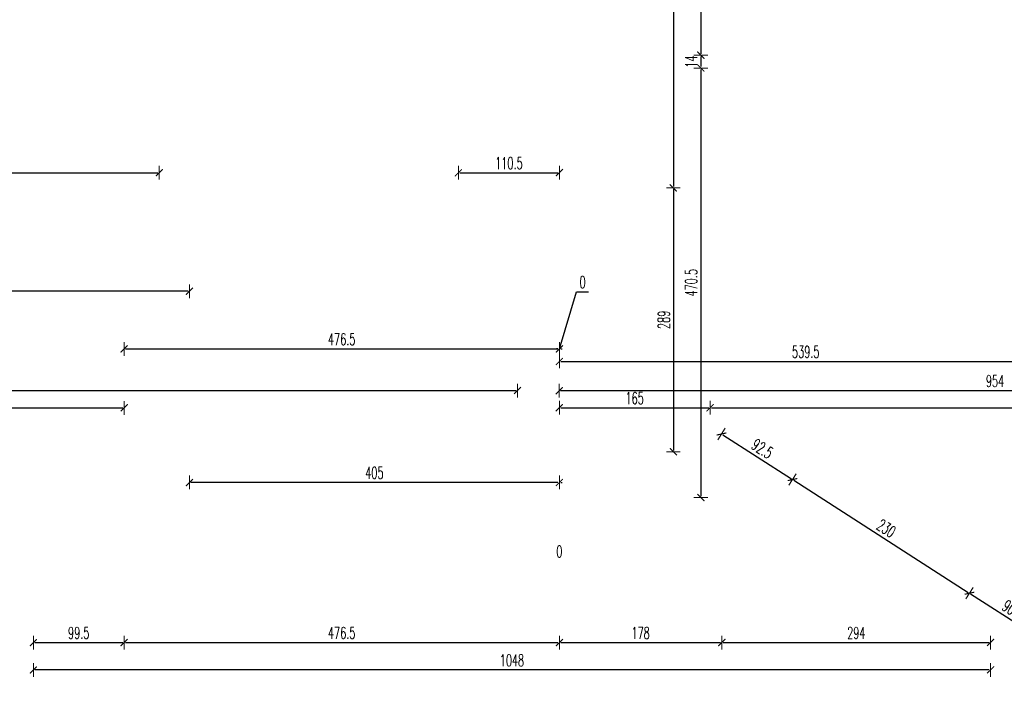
# Model space of a CAD drawing. Header units: millimetres. Extents: x -221 to 149158, y -114258 to 0.
# Tile 226 of 256: x 113361 to 114439, y -36920 to -36175. Entities that reach past the tile are written whole.
import ezdxf

# ---------------------------------------------------------------- set-up
doc = ezdxf.new("R2010")
doc.units = ezdxf.units.MM
doc.layers.get('0').update_dxf_attribs({"lineweight": 0})
doc.layers.add('wymiar..KF', color=12, linetype='Continuous', lineweight=5)
doc.styles.add('DIM', font='simplex.shx', dxfattribs={"width": 0.6})
doc.dimstyles.new('100-STD', dxfattribs={"dimscale": 10, "dimtxt": 1.3, "dimasz": 0.15, "dimexe": 5, "dimexo": 10, "dimgap": 0.4, "dimtad": 1, "dimdec": 1, "dimrnd": 0.5, "dimdsep": 46, "dimtxsty": 'DIM', "dimblk": 'KR21', "dimcen": 1, "dimdle": 10, "dimse1": 1, "dimse2": 1, "dimclrd": 256, "dimclre": 256, "dimclrt": 256, "dimadec": 0, "dimazin": 0, "dimtfac": 1, "dimtdec": 1, "dimtmove": 2, "dimatfit": 3, "dimldrblk": 'KR21', "dimfxl": 1, "dimtvp": 5.6, "dimtolj": 1, "dimtzin": 2, "dimarcsym": 0})

# ---------------------------------------------------------------- blocks, each defined once
blk = doc.blocks.new('KR21')
at = {"ltscale": 100}
blk.add_line((0, -5), (0, 5), dxfattribs=at)
at = {"ltscale": 100, "const_width": 0.84}
blk.add_lwpolyline([(-2.5, -2.5), (2.58, 2.58)], dxfattribs=at)
blk = doc.blocks.new('*D848')
at = {"layer": 'Defpoints', "color": 0, "linetype": 'ByBlock', "lineweight": 40, "transparency": 16777216}
for p in [(113573.2, 0), (114782.2, -53033.3), (114782.2, -53084.8)]:
    blk.add_point(p, dxfattribs=at)
at = {"layer": 'wymiar..KF', "linetype": 'Continuous', "lineweight": -2, "transparency": 16777216}
blk.add_line((113574.7, -53084.8), (114780.7, -53084.8), dxfattribs=at)
at = {"layer": 'wymiar..KF', "linetype": 'ByBlock', "lineweight": -2, "transparency": 16777216, "xscale": 1.5, "yscale": 1.5, "zscale": 1.5, "rotation": 180}
blk.add_blockref('KR21', (113573.2, -53084.8), dxfattribs=at)
at = {"layer": 'wymiar..KF', "linetype": 'ByBlock', "lineweight": -2, "transparency": 16777216, "xscale": 1.5, "yscale": 1.5, "zscale": 1.5}
blk.add_blockref('KR21', (114782.2, -53084.8), dxfattribs=at)
at = {"layer": 'wymiar..KF', "linetype": 'ByBlock', "transparency": 16777216, "insert": (114177.7, -53074.3), "char_height": 13, "attachment_point": 5, "style": 'DIM'}
blk.add_mtext('\\A1;1209', dxfattribs=at)
blk = doc.blocks.new('*D1289')
at = {"layer": 'Defpoints', "color": 0, "linetype": 'ByBlock', "lineweight": 40, "transparency": 16777216}
for p in [(112859.2, -36183.9), (113514.2, -36183.9), (113514.2, -36342.3)]:
    blk.add_point(p, dxfattribs=at)
at = {"layer": 'wymiar..KF', "linetype": 'Continuous', "lineweight": -2, "transparency": 16777216}
blk.add_line((112860.7, -36342.3), (113512.7, -36342.3), dxfattribs=at)
at = {"layer": 'wymiar..KF', "linetype": 'ByBlock', "lineweight": -2, "transparency": 16777216, "xscale": 1.5, "yscale": 1.5, "zscale": 1.5, "rotation": 180}
blk.add_blockref('KR21', (112859.2, -36342.3), dxfattribs=at)
at = {"layer": 'wymiar..KF', "linetype": 'ByBlock', "lineweight": -2, "transparency": 16777216, "xscale": 1.5, "yscale": 1.5, "zscale": 1.5}
blk.add_blockref('KR21', (113514.2, -36342.3), dxfattribs=at)
at = {"layer": 'wymiar..KF', "linetype": 'ByBlock', "transparency": 16777216, "insert": (113186.7, -36331.8), "char_height": 13, "attachment_point": 5, "style": 'DIM'}
blk.add_mtext('\\A1;655', dxfattribs=at)
blk = doc.blocks.new('*D1420')
at = {"layer": 'Defpoints', "color": 0, "linetype": 'ByBlock', "transparency": 16777216}
for p in [(114188, -36080.9), (114107.1, -36213.6), (114188, -36213.6)]:
    blk.add_point(p, dxfattribs=at)
at = {"layer": 'wymiar..KF', "linetype": 'Continuous', "lineweight": -2, "transparency": 16777216}
blk.add_line((114107.1, -36082.4), (114107.1, -36212.1), dxfattribs=at)
at = {"layer": 'wymiar..KF', "linetype": 'ByBlock', "lineweight": -2, "transparency": 16777216, "xscale": 1.5, "yscale": 1.5, "zscale": 1.5}
for p, rotation in [((114107.1, -36080.9), 90), ((114107.1, -36213.6), 270)]:
    blk.add_blockref('KR21', p, dxfattribs=dict(at, rotation=rotation))
at = {"layer": 'wymiar..KF', "linetype": 'ByBlock', "transparency": 16777216, "insert": (114096.6, -36147.2), "char_height": 13, "attachment_point": 5, "rotation": 90, "style": 'DIM'}
blk.add_mtext('\\A1;132.5', dxfattribs=at)
blk = doc.blocks.new('*D1421')
at = {"layer": 'Defpoints', "color": 0, "linetype": 'ByBlock', "transparency": 16777216}
for p in [(114188, -36213.6), (114107.1, -36227.6), (114188, -36227.6)]:
    blk.add_point(p, dxfattribs=at)
at = {"layer": 'wymiar..KF', "linetype": 'Continuous', "lineweight": -2, "transparency": 16777216}
blk.add_line((114107.1, -36215.1), (114107.1, -36226.1), dxfattribs=at)
at = {"layer": 'wymiar..KF', "linetype": 'ByBlock', "lineweight": -2, "transparency": 16777216, "xscale": 1.5, "yscale": 1.5, "zscale": 1.5}
for p, rotation in [((114107.1, -36213.6), 90), ((114107.1, -36227.6), 270)]:
    blk.add_blockref('KR21', p, dxfattribs=dict(at, rotation=rotation))
at = {"layer": 'wymiar..KF', "linetype": 'ByBlock', "transparency": 16777216, "insert": (114096.6, -36220.6), "char_height": 13, "attachment_point": 5, "rotation": 90, "style": 'DIM'}
blk.add_mtext('\\A1;14', dxfattribs=at)
blk = doc.blocks.new('*D1422')
at = {"layer": 'Defpoints', "color": 0, "linetype": 'ByBlock', "transparency": 16777216}
for p in [(114188, -36227.6), (114107.1, -36698.1), (114188, -36698.1)]:
    blk.add_point(p, dxfattribs=at)
at = {"layer": 'wymiar..KF', "linetype": 'Continuous', "lineweight": -2, "transparency": 16777216}
blk.add_line((114107.1, -36229.1), (114107.1, -36696.6), dxfattribs=at)
at = {"layer": 'wymiar..KF', "linetype": 'ByBlock', "lineweight": -2, "transparency": 16777216, "xscale": 1.5, "yscale": 1.5, "zscale": 1.5}
for p, rotation in [((114107.1, -36227.6), 90), ((114107.1, -36698.1), 270)]:
    blk.add_blockref('KR21', p, dxfattribs=dict(at, rotation=rotation))
at = {"layer": 'wymiar..KF', "linetype": 'ByBlock', "transparency": 16777216, "insert": (114096.6, -36462.8), "char_height": 13, "attachment_point": 5, "rotation": 90, "style": 'DIM'}
blk.add_mtext('\\A1;470.5', dxfattribs=at)
blk = doc.blocks.new('*D1299')
at = {"layer": 'Defpoints', "color": 0, "linetype": 'ByBlock', "lineweight": 40, "transparency": 16777216}
for p in [(114176.2, -35796.4), (113952.2, -36358.9), (114077, -36358.9)]:
    blk.add_point(p, dxfattribs=at)
at = {"layer": 'wymiar..KF', "linetype": 'Continuous', "lineweight": -2, "transparency": 16777216}
blk.add_line((114077, -35797.9), (114077, -36357.4), dxfattribs=at)
at = {"layer": 'wymiar..KF', "linetype": 'ByBlock', "lineweight": -2, "transparency": 16777216, "xscale": 1.5, "yscale": 1.5, "zscale": 1.5}
for p, rotation in [((114077, -35796.4), 90), ((114077, -36358.9), 270)]:
    blk.add_blockref('KR21', p, dxfattribs=dict(at, rotation=rotation))
at = {"layer": 'wymiar..KF', "linetype": 'ByBlock', "transparency": 16777216, "insert": (114066.5, -36077.7), "char_height": 13, "attachment_point": 5, "rotation": 90, "style": 'DIM'}
blk.add_mtext('\\A1;562.5', dxfattribs=at)
blk = doc.blocks.new('*D1427')
at = {"layer": 'Defpoints', "color": 0, "linetype": 'ByBlock', "transparency": 16777216}
for p in [(114491.7, -36414.9), (114491.7, -36549), (113952.2, -36620.8)]:
    blk.add_point(p, dxfattribs=at)
at = {"layer": 'wymiar..KF', "linetype": 'Continuous', "lineweight": -2, "transparency": 16777216}
blk.add_line((113953.7, -36549), (114490.2, -36549), dxfattribs=at)
at = {"layer": 'wymiar..KF', "linetype": 'ByBlock', "lineweight": -2, "transparency": 16777216, "xscale": 1.5, "yscale": 1.5, "zscale": 1.5, "rotation": 180}
blk.add_blockref('KR21', (113952.2, -36549), dxfattribs=at)
at = {"layer": 'wymiar..KF', "linetype": 'ByBlock', "lineweight": -2, "transparency": 16777216, "xscale": 1.5, "yscale": 1.5, "zscale": 1.5}
blk.add_blockref('KR21', (114491.7, -36549), dxfattribs=at)
at = {"layer": 'wymiar..KF', "linetype": 'ByBlock', "transparency": 16777216, "insert": (114222, -36538.5), "char_height": 13, "attachment_point": 5, "style": 'DIM'}
blk.add_mtext('\\A1;539.5', dxfattribs=at)
blk = doc.blocks.new('*D1437')
at = {"layer": 'Defpoints', "color": 0, "linetype": 'ByBlock', "transparency": 16777216}
for p in [(114117.2, -36647.9), (114207.5, -36678.3), (114195, -36697.9)]:
    blk.add_point(p, dxfattribs=at)
at = {"layer": 'wymiar..KF', "linetype": 'Continuous', "lineweight": -2, "transparency": 16777216}
blk.add_line((114131.1, -36629.2), (114206.3, -36677.5), dxfattribs=at)
at = {"layer": 'wymiar..KF', "linetype": 'ByBlock', "lineweight": -2, "transparency": 16777216, "xscale": 1.5, "yscale": 1.5, "zscale": 1.5}
for p, rotation in [((114129.8, -36628.4), 147.2695106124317), ((114207.5, -36678.3), 327.2695106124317)]:
    blk.add_blockref('KR21', p, dxfattribs=dict(at, rotation=rotation))
at = {"layer": 'wymiar..KF', "linetype": 'ByBlock', "transparency": 16777216, "insert": (114174.4, -36644.5), "char_height": 13, "attachment_point": 5, "rotation": 327.2695, "style": 'DIM'}
blk.add_mtext('\\A1;92.5', dxfattribs=at)
blk = doc.blocks.new('*D1438')
at = {"layer": 'Defpoints', "color": 0, "linetype": 'ByBlock', "transparency": 16777216}
for p in [(114195, -36697.9), (114401.2, -36802.8), (114383, -36831.2)]:
    blk.add_point(p, dxfattribs=at)
at = {"layer": 'wymiar..KF', "linetype": 'Continuous', "lineweight": -2, "transparency": 16777216}
blk.add_line((114208.8, -36679.1), (114399.9, -36802), dxfattribs=at)
at = {"layer": 'wymiar..KF', "linetype": 'ByBlock', "lineweight": -2, "transparency": 16777216, "xscale": 1.5, "yscale": 1.5, "zscale": 1.5}
for p, rotation in [((114207.5, -36678.3), 147.2695106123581), ((114401.2, -36802.8), 327.2695106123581)]:
    blk.add_blockref('KR21', p, dxfattribs=dict(at, rotation=rotation))
at = {"layer": 'wymiar..KF', "linetype": 'ByBlock', "transparency": 16777216, "insert": (114310.1, -36731.7), "char_height": 13, "attachment_point": 5, "rotation": 327.2695, "style": 'DIM'}
blk.add_mtext('\\A1;230', dxfattribs=at)
blk = doc.blocks.new('*D1439')
at = {"layer": 'Defpoints', "color": 0, "linetype": 'ByBlock', "transparency": 16777216}
for p in [(114383, -36831.2), (114477.1, -36851.6), (114454.4, -36887)]:
    blk.add_point(p, dxfattribs=at)
at = {"layer": 'wymiar..KF', "linetype": 'Continuous', "lineweight": -2, "transparency": 16777216}
blk.add_line((114402.5, -36803.6), (114475.9, -36850.8), dxfattribs=at)
at = {"layer": 'wymiar..KF', "linetype": 'ByBlock', "lineweight": -2, "transparency": 16777216, "xscale": 1.5, "yscale": 1.5, "zscale": 1.5}
for p, rotation in [((114401.2, -36802.8), 147.2695106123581), ((114477.1, -36851.6), 327.2695106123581)]:
    blk.add_blockref('KR21', p, dxfattribs=dict(at, rotation=rotation))
at = {"layer": 'wymiar..KF', "linetype": 'ByBlock', "transparency": 16777216, "insert": (114444.8, -36818.4), "char_height": 13, "attachment_point": 5, "rotation": 327.2695, "style": 'DIM'}
blk.add_mtext('\\A1;90', dxfattribs=at)
blk = doc.blocks.new('*D1301')
at = {"layer": 'Defpoints', "color": 0, "linetype": 'ByBlock', "lineweight": 40, "transparency": 16777216}
for p in [(114117.2, -36599.7), (113952.2, -36647.9), (114117.2, -36647.9)]:
    blk.add_point(p, dxfattribs=at)
at = {"layer": 'wymiar..KF', "linetype": 'Continuous', "lineweight": -2, "transparency": 16777216}
blk.add_line((113953.7, -36599.7), (114115.7, -36599.7), dxfattribs=at)
at = {"layer": 'wymiar..KF', "linetype": 'ByBlock', "lineweight": -2, "transparency": 16777216, "xscale": 1.5, "yscale": 1.5, "zscale": 1.5, "rotation": 180}
blk.add_blockref('KR21', (113952.2, -36599.7), dxfattribs=at)
at = {"layer": 'wymiar..KF', "linetype": 'ByBlock', "lineweight": -2, "transparency": 16777216, "xscale": 1.5, "yscale": 1.5, "zscale": 1.5}
blk.add_blockref('KR21', (114117.2, -36599.7), dxfattribs=at)
at = {"layer": 'wymiar..KF', "linetype": 'ByBlock', "transparency": 16777216, "insert": (114034.7, -36589.2), "char_height": 13, "attachment_point": 5, "style": 'DIM'}
blk.add_mtext('\\A1;165', dxfattribs=at)
blk = doc.blocks.new('*D1440')
at = {"layer": 'Defpoints', "color": 0, "linetype": 'ByBlock', "transparency": 16777216}
for p in [(114906.2, -36551.9), (114906.2, -36599.7), (114117.2, -36647.9)]:
    blk.add_point(p, dxfattribs=at)
at = {"layer": 'wymiar..KF', "linetype": 'Continuous', "lineweight": -2, "transparency": 16777216}
blk.add_line((114118.7, -36599.7), (114904.7, -36599.7), dxfattribs=at)
at = {"layer": 'wymiar..KF', "linetype": 'ByBlock', "lineweight": -2, "transparency": 16777216, "xscale": 1.5, "yscale": 1.5, "zscale": 1.5, "rotation": 180}
blk.add_blockref('KR21', (114117.2, -36599.7), dxfattribs=at)
at = {"layer": 'wymiar..KF', "linetype": 'ByBlock', "lineweight": -2, "transparency": 16777216, "xscale": 1.5, "yscale": 1.5, "zscale": 1.5}
blk.add_blockref('KR21', (114906.2, -36599.7), dxfattribs=at)
at = {"layer": 'wymiar..KF', "linetype": 'ByBlock', "transparency": 16777216, "insert": (114511.7, -36589.2), "char_height": 13, "attachment_point": 5, "style": 'DIM'}
blk.add_mtext('\\A1;789', dxfattribs=at)
blk = doc.blocks.new('*D1302')
at = {"layer": 'Defpoints', "color": 0, "linetype": 'ByBlock', "lineweight": 40, "transparency": 16777216}
for p in [(114906.3, -36580.9), (113952.1, -36599.7), (114906.3, -36599.6)]:
    blk.add_point(p, dxfattribs=at)
at = {"layer": 'wymiar..KF', "linetype": 'Continuous', "lineweight": -2, "transparency": 16777216}
blk.add_line((113953.6, -36580.9), (114904.8, -36580.9), dxfattribs=at)
at = {"layer": 'wymiar..KF', "linetype": 'ByBlock', "lineweight": -2, "transparency": 16777216, "xscale": 1.5, "yscale": 1.5, "zscale": 1.5, "rotation": 180}
blk.add_blockref('KR21', (113952.1, -36580.9), dxfattribs=at)
at = {"layer": 'wymiar..KF', "linetype": 'ByBlock', "lineweight": -2, "transparency": 16777216, "xscale": 1.5, "yscale": 1.5, "zscale": 1.5}
blk.add_blockref('KR21', (114906.3, -36580.9), dxfattribs=at)
at = {"layer": 'wymiar..KF', "linetype": 'ByBlock', "transparency": 16777216, "insert": (114429.2, -36570.4), "char_height": 13, "attachment_point": 5, "style": 'DIM'}
blk.add_mtext('\\A1;954', dxfattribs=at)
blk = doc.blocks.new('*D1308')
at = {"layer": 'Defpoints', "color": 0, "linetype": 'ByBlock', "lineweight": 40, "transparency": 16777216}
for p in [(113952.2, -36358.9), (113952.2, -36647.9), (114077, -36647.9)]:
    blk.add_point(p, dxfattribs=at)
at = {"layer": 'wymiar..KF', "linetype": 'Continuous', "lineweight": -2, "transparency": 16777216}
blk.add_line((114077, -36360.4), (114077, -36646.4), dxfattribs=at)
at = {"layer": 'wymiar..KF', "linetype": 'ByBlock', "lineweight": -2, "transparency": 16777216, "xscale": 1.5, "yscale": 1.5, "zscale": 1.5}
for p, rotation in [((114077, -36358.9), 90), ((114077, -36647.9), 270)]:
    blk.add_blockref('KR21', p, dxfattribs=dict(at, rotation=rotation))
at = {"layer": 'wymiar..KF', "linetype": 'ByBlock', "transparency": 16777216, "insert": (114066.5, -36503.4), "char_height": 13, "attachment_point": 5, "rotation": 90, "style": 'DIM'}
blk.add_mtext('\\A1;289', dxfattribs=at)
blk = doc.blocks.new('*D1480')
at = {"layer": 'Defpoints', "color": 0, "linetype": 'ByBlock', "transparency": 16777216}
for p in [(113952.2, -36614.4), (113952.2, -36614.4), (113952.2, -36681.5)]:
    blk.add_point(p, dxfattribs=at)
at = {"layer": 'wymiar..KF', "linetype": 'Continuous', "lineweight": -2, "transparency": 16777216}
for p, q in [((113950.7, -36681.5), (113949.2, -36681.5)), ((113953.7, -36681.5), (113955.2, -36681.5))]:
    blk.add_line(p, q, dxfattribs=at)
at = {"layer": 'wymiar..KF', "linetype": 'ByBlock', "lineweight": -2, "transparency": 16777216, "xscale": 1.5, "yscale": 1.5, "zscale": 1.5, "rotation": 180}
blk.add_blockref('KR21', (113952.2, -36681.5), dxfattribs=at)
at = {"layer": 'wymiar..KF', "linetype": 'ByBlock', "lineweight": -2, "transparency": 16777216, "xscale": 1.5, "yscale": 1.5, "zscale": 1.5}
blk.add_blockref('KR21', (113952.2, -36681.5), dxfattribs=at)
at = {"layer": 'wymiar..KF', "linetype": 'ByBlock', "transparency": 16777216, "insert": (113952.2, -36757), "char_height": 13, "attachment_point": 5, "style": 'DIM'}
blk.add_mtext('\\A1;0', dxfattribs=at)
blk = doc.blocks.new('*D1481')
at = {"layer": 'Defpoints', "color": 0, "linetype": 'ByBlock', "transparency": 16777216}
for p in [(113547.2, -36207.9), (113952.2, -36614.4), (113547.2, -36681.5)]:
    blk.add_point(p, dxfattribs=at)
at = {"layer": 'wymiar..KF', "linetype": 'Continuous', "lineweight": -2, "transparency": 16777216}
blk.add_line((113950.7, -36681.5), (113548.7, -36681.5), dxfattribs=at)
at = {"layer": 'wymiar..KF', "linetype": 'ByBlock', "lineweight": -2, "transparency": 16777216, "xscale": 1.5, "yscale": 1.5, "zscale": 1.5, "rotation": 180}
blk.add_blockref('KR21', (113547.2, -36681.5), dxfattribs=at)
at = {"layer": 'wymiar..KF', "linetype": 'ByBlock', "lineweight": -2, "transparency": 16777216, "xscale": 1.5, "yscale": 1.5, "zscale": 1.5}
blk.add_blockref('KR21', (113952.2, -36681.5), dxfattribs=at)
at = {"layer": 'wymiar..KF', "linetype": 'ByBlock', "transparency": 16777216, "insert": (113749.7, -36671), "char_height": 13, "attachment_point": 5, "style": 'DIM'}
blk.add_mtext('\\A1;405', dxfattribs=at)
blk = doc.blocks.new('*D1482')
at = {"layer": 'Defpoints', "color": 0, "linetype": 'ByBlock', "transparency": 16777216}
for p in [(113547.2, -36207.9), (113047.2, -36404.9), (113047.2, -36472.1)]:
    blk.add_point(p, dxfattribs=at)
at = {"layer": 'wymiar..KF', "linetype": 'Continuous', "lineweight": -2, "transparency": 16777216}
blk.add_line((113545.7, -36472.1), (113048.7, -36472.1), dxfattribs=at)
at = {"layer": 'wymiar..KF', "linetype": 'ByBlock', "lineweight": -2, "transparency": 16777216, "xscale": 1.5, "yscale": 1.5, "zscale": 1.5, "rotation": 180}
blk.add_blockref('KR21', (113047.2, -36472.1), dxfattribs=at)
at = {"layer": 'wymiar..KF', "linetype": 'ByBlock', "lineweight": -2, "transparency": 16777216, "xscale": 1.5, "yscale": 1.5, "zscale": 1.5}
blk.add_blockref('KR21', (113547.2, -36472.1), dxfattribs=at)
at = {"layer": 'wymiar..KF', "linetype": 'ByBlock', "transparency": 16777216, "insert": (113297.2, -36461.6), "char_height": 13, "attachment_point": 5, "style": 'DIM'}
blk.add_mtext('\\A1;500', dxfattribs=at)
blk = doc.blocks.new('*D1498')
at = {"layer": 'Defpoints', "color": 0, "linetype": 'ByBlock', "transparency": 16777216}
for p in [(113475.7, -36599.8), (112566.2, -36678.9), (113475.7, -36678.9)]:
    blk.add_point(p, dxfattribs=at)
at = {"layer": 'wymiar..KF', "linetype": 'Continuous', "lineweight": -2, "transparency": 16777216}
blk.add_line((112567.7, -36599.8), (113474.2, -36599.8), dxfattribs=at)
at = {"layer": 'wymiar..KF', "linetype": 'ByBlock', "lineweight": -2, "transparency": 16777216, "xscale": 1.5, "yscale": 1.5, "zscale": 1.5, "rotation": 180}
blk.add_blockref('KR21', (112566.2, -36599.8), dxfattribs=at)
at = {"layer": 'wymiar..KF', "linetype": 'ByBlock', "lineweight": -2, "transparency": 16777216, "xscale": 1.5, "yscale": 1.5, "zscale": 1.5}
blk.add_blockref('KR21', (113475.7, -36599.8), dxfattribs=at)
at = {"layer": 'wymiar..KF', "linetype": 'ByBlock', "transparency": 16777216, "insert": (113020.9, -36589.3), "char_height": 13, "attachment_point": 5, "style": 'DIM'}
blk.add_mtext('\\A1;909.5', dxfattribs=at)
blk = doc.blocks.new('*D1499')
at = {"layer": 'Defpoints', "color": 0, "linetype": 'ByBlock', "transparency": 16777216}
for p in [(113952.2, -36535.2), (113952.2, -36614.4), (113475.7, -36678.9)]:
    blk.add_point(p, dxfattribs=at)
at = {"layer": 'wymiar..KF', "linetype": 'Continuous', "lineweight": -2, "transparency": 16777216}
blk.add_line((113477.2, -36535.2), (113950.7, -36535.2), dxfattribs=at)
at = {"layer": 'wymiar..KF', "linetype": 'ByBlock', "lineweight": -2, "transparency": 16777216, "xscale": 1.5, "yscale": 1.5, "zscale": 1.5, "rotation": 180}
blk.add_blockref('KR21', (113475.7, -36535.2), dxfattribs=at)
at = {"layer": 'wymiar..KF', "linetype": 'ByBlock', "lineweight": -2, "transparency": 16777216, "xscale": 1.5, "yscale": 1.5, "zscale": 1.5}
blk.add_blockref('KR21', (113952.2, -36535.2), dxfattribs=at)
at = {"layer": 'wymiar..KF', "linetype": 'ByBlock', "transparency": 16777216, "insert": (113713.9, -36524.7), "char_height": 13, "attachment_point": 5, "style": 'DIM'}
blk.add_mtext('\\A1;476.5', dxfattribs=at)
blk = doc.blocks.new('*D1500')
at = {"layer": 'Defpoints', "color": 0, "linetype": 'ByBlock', "transparency": 16777216}
for p in [(113952.2, -36535.2), (113952.2, -36614.4), (113952.2, -36614.4)]:
    blk.add_point(p, dxfattribs=at)
at = {"layer": 'wymiar..KF', "linetype": 'Continuous', "lineweight": -2, "transparency": 16777216}
for p, q in [((113952.2, -36535.2), (113971, -36472.7)), ((113971, -36472.7), (113984.2, -36472.7)), ((113950.7, -36535.2), (113949.2, -36535.2)), ((113953.7, -36535.2), (113955.2, -36535.2))]:
    blk.add_line(p, q, dxfattribs=at)
at = {"layer": 'wymiar..KF', "linetype": 'ByBlock', "lineweight": -2, "transparency": 16777216, "xscale": 1.5, "yscale": 1.5, "zscale": 1.5, "rotation": 180}
blk.add_blockref('KR21', (113952.2, -36535.2), dxfattribs=at)
at = {"layer": 'wymiar..KF', "linetype": 'ByBlock', "lineweight": -2, "transparency": 16777216, "xscale": 1.5, "yscale": 1.5, "zscale": 1.5}
blk.add_blockref('KR21', (113952.2, -36535.2), dxfattribs=at)
at = {"layer": 'wymiar..KF', "linetype": 'ByBlock', "transparency": 16777216, "insert": (113977.6, -36462.2), "char_height": 13, "attachment_point": 5, "style": 'DIM'}
blk.add_mtext('\\A1;0', dxfattribs=at)
blk = doc.blocks.new('*D1329')
at = {"layer": 'Defpoints', "color": 0, "linetype": 'ByBlock', "lineweight": 40, "transparency": 16777216}
for p in [(113906.3, -36580.8), (111186.7, -36600), (113906.3, -36599.7)]:
    blk.add_point(p, dxfattribs=at)
at = {"layer": 'wymiar..KF', "linetype": 'Continuous', "lineweight": -2, "transparency": 16777216}
blk.add_line((111188.2, -36580.8), (113904.8, -36580.8), dxfattribs=at)
at = {"layer": 'wymiar..KF', "linetype": 'ByBlock', "lineweight": -2, "transparency": 16777216, "xscale": 1.5, "yscale": 1.5, "zscale": 1.5, "rotation": 180}
blk.add_blockref('KR21', (111186.7, -36580.8), dxfattribs=at)
at = {"layer": 'wymiar..KF', "linetype": 'ByBlock', "lineweight": -2, "transparency": 16777216, "xscale": 1.5, "yscale": 1.5, "zscale": 1.5}
blk.add_blockref('KR21', (113906.3, -36580.8), dxfattribs=at)
at = {"layer": 'wymiar..KF', "linetype": 'ByBlock', "transparency": 16777216, "insert": (112546.5, -36570.3), "char_height": 13, "attachment_point": 5, "style": 'DIM'}
blk.add_mtext('\\A1;2719.5', dxfattribs=at)
blk = doc.blocks.new('*D1501')
at = {"layer": 'Defpoints', "color": 0, "linetype": 'ByBlock', "transparency": 16777216}
for p in [(113376.3, -36886.8), (113376.3, -36996), (114424.3, -37022.3)]:
    blk.add_point(p, dxfattribs=at)
at = {"layer": 'wymiar..KF', "linetype": 'Continuous', "lineweight": -2, "transparency": 16777216}
blk.add_line((114422.8, -36886.8), (113377.8, -36886.8), dxfattribs=at)
at = {"layer": 'wymiar..KF', "linetype": 'ByBlock', "lineweight": -2, "transparency": 16777216, "xscale": 1.5, "yscale": 1.5, "zscale": 1.5, "rotation": 180}
blk.add_blockref('KR21', (113376.3, -36886.8), dxfattribs=at)
at = {"layer": 'wymiar..KF', "linetype": 'ByBlock', "lineweight": -2, "transparency": 16777216, "xscale": 1.5, "yscale": 1.5, "zscale": 1.5}
blk.add_blockref('KR21', (114424.3, -36886.8), dxfattribs=at)
at = {"layer": 'wymiar..KF', "linetype": 'ByBlock', "transparency": 16777216, "insert": (113900.3, -36876.3), "char_height": 13, "attachment_point": 5, "style": 'DIM'}
blk.add_mtext('\\A1;1048', dxfattribs=at)
blk = doc.blocks.new('*D1514')
at = {"layer": 'Defpoints', "color": 0, "linetype": 'ByBlock', "transparency": 16777216}
for p in [(113376.3, -36693.9), (113475.7, -36693.9), (113475.7, -36856.8)]:
    blk.add_point(p, dxfattribs=at)
at = {"layer": 'wymiar..KF', "linetype": 'Continuous', "lineweight": -2, "transparency": 16777216}
blk.add_line((113377.8, -36856.8), (113474.2, -36856.8), dxfattribs=at)
at = {"layer": 'wymiar..KF', "linetype": 'ByBlock', "lineweight": -2, "transparency": 16777216, "xscale": 1.5, "yscale": 1.5, "zscale": 1.5, "rotation": 180}
blk.add_blockref('KR21', (113376.3, -36856.8), dxfattribs=at)
at = {"layer": 'wymiar..KF', "linetype": 'ByBlock', "lineweight": -2, "transparency": 16777216, "xscale": 1.5, "yscale": 1.5, "zscale": 1.5}
blk.add_blockref('KR21', (113475.7, -36856.8), dxfattribs=at)
at = {"layer": 'wymiar..KF', "linetype": 'ByBlock', "transparency": 16777216, "insert": (113426, -36846.3), "char_height": 13, "attachment_point": 5, "style": 'DIM'}
blk.add_mtext('\\A1;99.5', dxfattribs=at)
blk = doc.blocks.new('*D1515')
at = {"layer": 'Defpoints', "color": 0, "linetype": 'ByBlock', "transparency": 16777216}
for p in [(113952.2, -36614.4), (113475.7, -36693.9), (113952.2, -36856.8)]:
    blk.add_point(p, dxfattribs=at)
at = {"layer": 'wymiar..KF', "linetype": 'Continuous', "lineweight": -2, "transparency": 16777216}
blk.add_line((113477.2, -36856.8), (113950.7, -36856.8), dxfattribs=at)
at = {"layer": 'wymiar..KF', "linetype": 'ByBlock', "lineweight": -2, "transparency": 16777216, "xscale": 1.5, "yscale": 1.5, "zscale": 1.5, "rotation": 180}
blk.add_blockref('KR21', (113475.7, -36856.8), dxfattribs=at)
at = {"layer": 'wymiar..KF', "linetype": 'ByBlock', "lineweight": -2, "transparency": 16777216, "xscale": 1.5, "yscale": 1.5, "zscale": 1.5}
blk.add_blockref('KR21', (113952.2, -36856.8), dxfattribs=at)
at = {"layer": 'wymiar..KF', "linetype": 'ByBlock', "transparency": 16777216, "insert": (113713.9, -36846.3), "char_height": 13, "attachment_point": 5, "style": 'DIM'}
blk.add_mtext('\\A1;476.5', dxfattribs=at)
blk = doc.blocks.new('*D1516')
at = {"layer": 'Defpoints', "color": 0, "linetype": 'ByBlock', "transparency": 16777216}
for p in [(113952.2, -36614.4), (114130.2, -36693.9), (114130.2, -36856.8)]:
    blk.add_point(p, dxfattribs=at)
at = {"layer": 'wymiar..KF', "linetype": 'Continuous', "lineweight": -2, "transparency": 16777216}
blk.add_line((113953.7, -36856.8), (114128.7, -36856.8), dxfattribs=at)
at = {"layer": 'wymiar..KF', "linetype": 'ByBlock', "lineweight": -2, "transparency": 16777216, "xscale": 1.5, "yscale": 1.5, "zscale": 1.5, "rotation": 180}
blk.add_blockref('KR21', (113952.2, -36856.8), dxfattribs=at)
at = {"layer": 'wymiar..KF', "linetype": 'ByBlock', "lineweight": -2, "transparency": 16777216, "xscale": 1.5, "yscale": 1.5, "zscale": 1.5}
blk.add_blockref('KR21', (114130.2, -36856.8), dxfattribs=at)
at = {"layer": 'wymiar..KF', "linetype": 'ByBlock', "transparency": 16777216, "insert": (114041.2, -36846.3), "char_height": 13, "attachment_point": 5, "style": 'DIM'}
blk.add_mtext('\\A1;178', dxfattribs=at)
blk = doc.blocks.new('*D1517')
at = {"layer": 'Defpoints', "color": 0, "linetype": 'ByBlock', "transparency": 16777216}
for p in [(114130.2, -36693.9), (114424.3, -36856.8), (114424.3, -36902.5)]:
    blk.add_point(p, dxfattribs=at)
at = {"layer": 'wymiar..KF', "linetype": 'Continuous', "lineweight": -2, "transparency": 16777216}
blk.add_line((114131.7, -36856.8), (114422.8, -36856.8), dxfattribs=at)
at = {"layer": 'wymiar..KF', "linetype": 'ByBlock', "lineweight": -2, "transparency": 16777216, "xscale": 1.5, "yscale": 1.5, "zscale": 1.5, "rotation": 180}
blk.add_blockref('KR21', (114130.2, -36856.8), dxfattribs=at)
at = {"layer": 'wymiar..KF', "linetype": 'ByBlock', "lineweight": -2, "transparency": 16777216, "xscale": 1.5, "yscale": 1.5, "zscale": 1.5}
blk.add_blockref('KR21', (114424.3, -36856.8), dxfattribs=at)
at = {"layer": 'wymiar..KF', "linetype": 'ByBlock', "transparency": 16777216, "insert": (114277.3, -36846.3), "char_height": 13, "attachment_point": 5, "style": 'DIM'}
blk.add_mtext('\\A1;294', dxfattribs=at)
blk = doc.blocks.new('*D1630')
at = {"layer": 'Defpoints', "color": 0, "linetype": 'ByBlock', "transparency": 16777216}
for p in [(113952.2, -36342.3), (113841.7, -36358.9), (113952.2, -36358.9)]:
    blk.add_point(p, dxfattribs=at)
at = {"layer": 'wymiar..KF', "linetype": 'Continuous', "lineweight": -2, "transparency": 16777216}
blk.add_line((113843.2, -36342.3), (113950.7, -36342.3), dxfattribs=at)
at = {"layer": 'wymiar..KF', "linetype": 'ByBlock', "lineweight": -2, "transparency": 16777216, "xscale": 1.5, "yscale": 1.5, "zscale": 1.5, "rotation": 180}
blk.add_blockref('KR21', (113841.7, -36342.3), dxfattribs=at)
at = {"layer": 'wymiar..KF', "linetype": 'ByBlock', "lineweight": -2, "transparency": 16777216, "xscale": 1.5, "yscale": 1.5, "zscale": 1.5}
blk.add_blockref('KR21', (113952.2, -36342.3), dxfattribs=at)
at = {"layer": 'wymiar..KF', "linetype": 'ByBlock', "transparency": 16777216, "insert": (113897, -36331.8), "char_height": 13, "attachment_point": 5, "style": 'DIM'}
blk.add_mtext('\\A1;110.5', dxfattribs=at)

msp = doc.modelspace()

# ---------------------------------------------------------------- dimensions: what is measured, and where the dimension line sits
at = {"layer": 'wymiar..KF', "linetype": 'ByBlock'}
for base, p1, p2, override, picture, middle in [((114782.21, -53084.83), (113573.21, 0), (114782.21, -53033.29), {"dimfxl": 8, "dimfxlon": 1}, '*D848', (114177.71, -53074.33)), ((113514.25, -36342.28), (112859.25, -36183.95), (113514.25, -36183.95), {"dimfxl": 8, "dimfxlon": 1}, '*D1289', (113186.75, -36331.78)), ((113047.25, -36472.09), (113547.21, -36207.95), (113047.25, -36404.95), {"dimfxl": 8, "dimfxlon": 1}, '*D1482', (113297.23, -36461.59)), ((113547.21, -36681.54), (113952.21, -36614.4), (113547.21, -36207.95), {"dimfxl": 8, "dimfxlon": 1}, '*D1481', (113749.71, -36671.04)), ((113952.21, -36342.28), (113841.71, -36358.95), (113952.21, -36358.95), {"dimfxl": 8, "dimfxlon": 1}, '*D1630', (113896.96, -36331.78)), ((114491.71, -36548.97), (113952.21, -36620.8), (114491.71, -36414.95), {"dimfxl": 8, "dimfxlon": 1}, '*D1427', (114221.96, -36538.47)), ((113952.20699402, -36535.17411242), (113952.20699402, -36614.39826717), (113952.20699402, -36614.39826717), {"dimtmove": 1, "dimfxl": 8, "dimfxlon": 1}, '*D1500', (113974.95699402, -36462.17411242)), ((113952.21, -36535.23), (113475.67, -36678.95), (113952.21, -36614.4), {"dimtmove": 1, "dimfxl": 8, "dimfxlon": 1}, '*D1499', (113713.94, -36524.73)), ((114906.21, -36599.66), (114117.21, -36647.95), (114906.21, -36551.95), {"dimfxl": 8, "dimfxlon": 1}, '*D1440', (114511.71, -36589.16)), ((113906.27, -36580.81), (111186.67, -36599.96), (113906.27, -36599.66), {"dimfxl": 8, "dimfxlon": 1}, '*D1329', (112546.47, -36570.31)), ((114906.27, -36580.87), (113952.15, -36599.72), (114906.27, -36599.61), {"dimfxl": 8, "dimfxlon": 1}, '*D1302', (114429.21, -36570.37)), ((113475.67, -36599.84), (112566.21, -36678.95), (113475.67, -36678.95), {"dimtmove": 1, "dimfxl": 8, "dimfxlon": 1}, '*D1498', (113020.94, -36589.34)), ((114117.21, -36599.66), (113952.21, -36647.95), (114117.21, -36647.95), {"dimfxl": 8, "dimfxlon": 1}, '*D1301', (114034.71, -36589.16)), ((113952.21, -36856.77), (113475.67, -36693.95), (113952.21, -36614.4), {"dimfxl": 8, "dimfxlon": 1}, '*D1515', (113713.94, -36846.27)), ((113952.20699402, -36681.54293808), (113952.20699402, -36614.39826717), (113952.20699402, -36614.39826717), {"dimfxl": 8, "dimfxlon": 1}, '*D1480', (113952.20699402, -36757.04293808)), ((114130.1559, -36856.7664), (113952.207, -36614.3983), (114130.1559, -36693.9487), {"dimfxl": 8, "dimfxlon": 1}, '*D1516', (114041.1814, -36846.2664)), ((113475.67, -36856.77), (113376.35, -36693.95), (113475.67, -36693.95), {"dimfxl": 8, "dimfxlon": 1}, '*D1514', (113426.01, -36846.27)), ((114424.35, -36856.77), (114130.16, -36693.95), (114424.35, -36902.5), {"dimfxl": 8, "dimfxlon": 1}, '*D1517', (114277.25, -36846.27)), ((113376.35, -36886.77), (114424.35, -37022.28), (113376.35, -36995.96), {"dimfxl": 8, "dimfxlon": 1}, '*D1501', (113900.35, -36876.27))]:
    dim = msp.add_linear_dim(base=base, p1=p1, p2=p2, dimstyle='100-STD', override=override, dxfattribs=at)
    dim.commit()
    dim.dimension.update_dxf_attribs({"geometry": picture, "text_midpoint": middle})
for base, p1, p2, angle, override, picture, middle in [((114076.97, -36358.95), (114176.21, -35796.45), (113952.21, -36358.95), 90, {"dimfxl": 8, "dimfxlon": 1}, '*D1299', (114066.47, -36077.7)), ((114107.14, -36213.55), (114187.96, -36080.95), (114187.96, -36213.55), 90, {"dimtmove": 1, "dimfxl": 8, "dimfxlon": 1}, '*D1420', (114096.64, -36147.25)), ((114107.1419, -36698.1009), (114187.957, -36227.5523), (114187.957, -36698.1009), 90, {"dimtmove": 1, "dimfxl": 8, "dimfxlon": 1}, '*D1422', (114096.6419, -36462.8266)), ((114076.97, -36647.95), (113952.21, -36358.95), (113952.21, -36647.95), 90, {"dimfxl": 8, "dimfxlon": 1}, '*D1308', (114066.47, -36503.45)), ((114401.21, -36802.8), (114194.96, -36697.92), (114382.96, -36831.19), 147.26951, {"dimfxl": 8, "dimfxlon": 1}, '*D1438', (114310.06, -36731.73)), ((114477.13, -36851.59), (114382.96, -36831.19), (114454.39, -36886.97), 147.26951, {"dimfxl": 8, "dimfxlon": 1}, '*D1439', (114444.84, -36818.36))]:
    dim = msp.add_linear_dim(base=base, p1=p1, p2=p2, angle=angle, dimstyle='100-STD', override=override, dxfattribs=at)
    dim.commit()
    dim.dimension.update_dxf_attribs({"geometry": picture, "text_midpoint": middle})
dim = msp.add_linear_dim(base=(114107.14, -36227.55), p1=(114187.96, -36213.55), p2=(114187.96, -36227.55), angle=90, dimstyle='100-STD', override={"dimtmove": 1, "dimfxl": 8, "dimfxlon": 1}, dxfattribs=at)
dim.commit()
dim.dimension.update_dxf_attribs({"geometry": '*D1421', "text_midpoint": (114107.14, -36220.55), "dimtype": 160})
dim = msp.add_aligned_dim(p1=(114117.21, -36647.95), p2=(114194.96, -36697.92), distance=23.29, dimstyle='100-STD', override={"dimfxl": 8, "dimfxlon": 1}, dxfattribs=at)
dim.commit()
dim.dimension.update_dxf_attribs({"geometry": '*D1437', "text_midpoint": (114174.35, -36644.51)})

doc.saveas('drawing.dxf')
